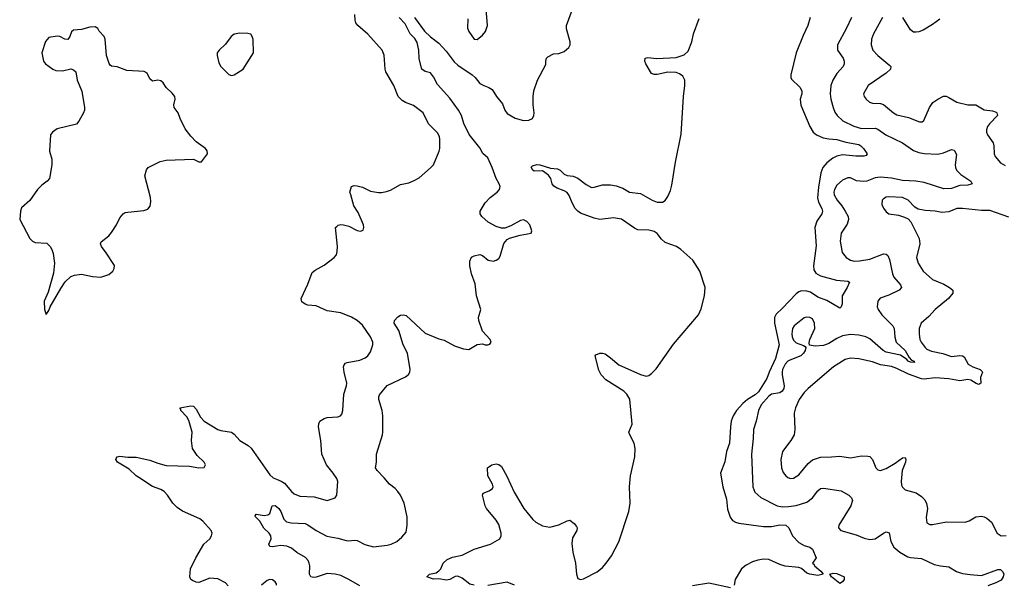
# Model space of a CAD drawing. Header units: inches. Extents: x 2293880 to 2522759, y 823965 to 1006879.
# Tile 14 of 256: x 2328116 to 2335337, y 890436 to 894573. Entities that reach past the tile are written whole.
import ezdxf

# ---------------------------------------------------------------- set-up
doc = ezdxf.new("R2010")
doc.units = ezdxf.units.IN
doc.header["$MEASUREMENT"] = 0
doc.layers.add('C3829', color=7, linetype='Continuous')
doc.layers.add('C3839', color=7, linetype='Continuous')

msp = doc.modelspace()

# ---------------------------------------------------------------- linework, layer by layer
at = {"layer": 'C3829', "color": 5, "elevation": 220}
for points in [[(2328670, 894522), (2328630, 894519), (2328570, 894501.2), (2328510, 894495.3), (2328496.9, 894483.1), (2328484.7, 894450), (2328470, 894429), (2328446, 894430), (2328410, 894449), (2328390, 894453.2), (2328330, 894442), (2328305.8, 894414.2), (2328277.3, 894330), (2328291, 894270), (2328306, 894250), (2328358, 894210), (2328381.6, 894201.6), (2328430, 894199.3), (2328490, 894214), (2328510, 894206.8), (2328526.8, 894190), (2328538, 894130), (2328570.7, 894050), (2328590.6, 893930), (2328590.5, 893910), (2328584, 893890), (2328550.7, 893830), (2328532, 893808), (2328390, 893772.3), (2328356, 893750), (2328342, 893730), (2328334, 893610), (2328350.8, 893550), (2328351, 893510), (2328333.4, 893410), (2328317.3, 893390), (2328278.4, 893361.6), (2328247.7, 893330), (2328190, 893249), (2328130, 893194), (2328122, 893170), (2328116, 893110), (2328190.7, 892970), (2328210.3, 892950.4), (2328230, 892939.3), (2328314.4, 892934.4), (2328340.5, 892910), (2328352.4, 892890), (2328360.7, 892860.7), (2328370.4, 892790), (2328364.4, 892715.6), (2328324.7, 892575.3), (2328294.8, 892510), (2328298, 892450), (2328310, 892414), (2328330, 892442), (2328339, 892470), (2328417.6, 892602.4), (2328450, 892651), (2328490, 892691.3), (2328519, 892701), (2328570, 892707.3), (2328650, 892690.8), (2328710, 892686.8), (2328770, 892704.9), (2328799.3, 892730), (2328809.2, 892750), (2328811.5, 892771.5), (2328750, 892865.2), (2328715.1, 892910), (2328709.5, 892930), (2328714.2, 892945.8), (2328770, 892990.4), (2328790, 893013), (2328826, 893070), (2328850, 893121), (2328874, 893150), (2328890, 893159.1), (2328910, 893163), (2329025.8, 893174.2), (2329055.1, 893184.9), (2329074, 893206), (2329078.4, 893241.6), (2329075.6, 893270), (2329032.7, 893430), (2329047.2, 893472.8), (2329059, 893490), (2329145.4, 893534.6), (2329190, 893543), (2329390, 893550.7), (2329430, 893531.3), (2329448.4, 893531.6), (2329492.3, 893590), (2329491.5, 893611.5), (2329479, 893630), (2329410, 893679), (2329370, 893719), (2329330, 893774), (2329292.3, 893850), (2329278, 893890), (2329249.4, 893930), (2329246.6, 893950), (2329256, 893990), (2329253.2, 894010), (2329234.8, 894034.8), (2329190, 894075.3), (2329169, 894110), (2329150, 894125.2), (2329130, 894129.2), (2329090, 894123.7), (2329070, 894139.3), (2329050, 894181.2), (2329030, 894194.5), (2328902, 894202), (2328830, 894227), (2328790, 894232.3), (2328780.5, 894240.5), (2328771.5, 894251.5), (2328752, 894310), (2328742, 894430), (2328736, 894450), (2328699, 894490), (2328689.1, 894509.1)], [(2329730, 894474), (2329690, 894466.6), (2329667.3, 894450), (2329626, 894394), (2329578, 894350), (2329564.7, 894330), (2329564.7, 894310), (2329576.8, 894256.8), (2329590.8, 894230), (2329650, 894170.5), (2329670, 894164.9), (2329690, 894168.8), (2329754, 894210), (2329831.8, 894330), (2329827.7, 894427.7), (2329822, 894450), (2329810, 894466), (2329790, 894471.8)]]:
    msp.add_lwpolyline(points, close=True, dxfattribs=at)
at = {"layer": 'C3829', "color": 5}
for points, elevation in [([(2329644.2, 890424.2), (2329625.7, 890445.7), (2329570, 890475.4), (2329510, 890481.7), (2329429.7, 890449.7), (2329410, 890451.6), (2329382.6, 890462.6), (2329371.5, 890471.5), (2329362.9, 890490), (2329369.8, 890550), (2329406.8, 890630), (2329466, 890730), (2329509.6, 890770), (2329523.6, 890790), (2329527.6, 890810), (2329519.6, 890830), (2329458.3, 890898.3), (2329436.4, 890916.4), (2329310, 890970.8), (2329270, 890998.7), (2329238.5, 891030), (2329200.9, 891090), (2329176.2, 891116.2), (2329150, 891130.9), (2329090, 891151.2), (2328990, 891217.4), (2328970, 891231.1), (2328919.9, 891279.9), (2328834, 891330), (2328821.6, 891350), (2328822.7, 891357.3), (2328829.7, 891370.3), (2328850, 891374), (2328910, 891367), (2328970, 891366.3), (2329070, 891345), (2329130, 891322.2), (2329190, 891307.1), (2329362, 891302), (2329430, 891289), (2329469.4, 891290.6), (2329478.4, 891310), (2329469.6, 891330), (2329418.8, 891378.8), (2329383.6, 891430), (2329376.9, 891490), (2329381.2, 891550), (2329356.9, 891636.9), (2329341.9, 891661.9), (2329298, 891710), (2329298, 891718), (2329289.3, 891730), (2329370, 891742.6), (2329390, 891740.3), (2329410, 891718), (2329441.4, 891661.4), (2329470, 891632.3), (2329570.2, 891570.2), (2329590, 891562.4), (2329670.5, 891550), (2329690, 891535.8), (2329730, 891488.5), (2329792.7, 891452.7), (2329812.4, 891432.4), (2329950, 891237.6), (2329975.4, 891215.4), (2330000, 891205.6)], 180), ([(2330000, 890715.4), (2329970, 890709.8), (2329950, 890713.2), (2329943.5, 890730), (2329959.3, 890770), (2329958.2, 890790), (2329946, 890810), (2329906.2, 890846.2), (2329877.5, 890897.5), (2329844.5, 890930), (2329843.7, 890936.3), (2329849.7, 890950.3), (2329910, 890939.6), (2329935.8, 890944.2), (2329950, 890954.8), (2329968.2, 891011.8), (2329990, 891013.7), (2330000, 891005.1)], 160), ([(2330000, 890429.3), (2329998.3, 890438.3), (2329990, 890453.2), (2329970, 890469.3), (2329950, 890471.8), (2329930, 890464.5), (2329890, 890429.4)], 180)]:
    msp.add_lwpolyline(points, dxfattribs=dict(at, elevation=elevation))
at = {"layer": 'C3839', "color": 5}
for points, elevation in [([(2331010.3, 894590), (2331084.9, 894490), (2331130, 894446.4), (2331190, 894400.5), (2331243.1, 894343.1), (2331303.5, 894263.5), (2331330, 894239), (2331435.3, 894170), (2331457.6, 894150), (2331490, 894106.7), (2331518.8, 894090), (2331556.7, 894076.7), (2331580.6, 894060.6), (2331613.8, 894010), (2331656.7, 893956.7), (2331674.5, 893910), (2331690, 893885.8), (2331750, 893852.3), (2331810, 893834.9), (2331850, 893836), (2331876.2, 893850), (2331887.3, 893870), (2331889.5, 893890), (2331881.6, 893950), (2331881.6, 894010), (2331887.7, 894052.3), (2331914, 894130), (2331975.1, 894244.9), (2331974, 894270), (2331979, 894290), (2331990, 894301), (2332030, 894322), (2332070, 894324.7), (2332110, 894341), (2332144, 894370), (2332154, 894390), (2332153.2, 894410), (2332125.6, 894505.6), (2332126, 894530), (2332177, 894670)], 160), ([(2331401.7, 894578.3), (2331400.4, 894510), (2331410, 894487.3), (2331450, 894431), (2331470, 894426.8), (2331510, 894458.8), (2331532.9, 894487.1), (2331547, 894530), (2331538, 894650)], 180), ([(2330000, 891205.6), (2330032.6, 891192.6), (2330057.5, 891177.5), (2330110, 891115.3), (2330130, 891098), (2330170, 891082.8), (2330276.2, 891076.2), (2330370, 891048.7), (2330429, 891070), (2330442, 891090), (2330449.6, 891190), (2330441.6, 891210), (2330414.7, 891250), (2330365.7, 891310), (2330331.1, 891390), (2330323.5, 891490), (2330308.5, 891590), (2330310, 891612), (2330316, 891630), (2330348.2, 891651.8), (2330370, 891657.6), (2330450, 891663.8), (2330469.6, 891670.4), (2330478.6, 891681.4), (2330486.3, 891710), (2330493.7, 891830), (2330513.3, 891890), (2330514.8, 891910), (2330495.4, 891990), (2330491.5, 892028.5), (2330496.3, 892043.7), (2330504.9, 892055.1), (2330518.3, 892061.7), (2330610, 892078), (2330650, 892094.4), (2330669.5, 892110), (2330690, 892138.8), (2330705.1, 892190), (2330705.6, 892210), (2330688.4, 892250), (2330630, 892334), (2330590, 892369.7), (2330550, 892394.5), (2330470, 892424), (2330370, 892438.9), (2330290, 892476.4), (2330230, 892481.7), (2330210, 892488.3), (2330185.5, 892505.5), (2330181.1, 892530), (2330230, 892636.3), (2330260.6, 892719.4), (2330282, 892738), (2330350, 892774.9), (2330422, 892830), (2330438.4, 892850), (2330445.1, 892874.9), (2330446.6, 892910), (2330433.2, 893050), (2330441.2, 893058.8), (2330452.1, 893067.9), (2330470, 893073), (2330490, 893070.7), (2330530, 893059.1), (2330590, 893027.7), (2330616, 893024), (2330634, 893030), (2330639, 893050), (2330637.2, 893070), (2330599.5, 893159.5), (2330566.3, 893210), (2330543.6, 893290), (2330538.4, 893310), (2330549.6, 893350.4), (2330570, 893358), (2330590, 893356.4), (2330630, 893345.3), (2330690, 893316.5), (2330746.8, 893306.8), (2330770, 893307.6), (2330805.9, 893314.1), (2330834.9, 893325.1), (2330910, 893366.3), (2330970, 893378), (2331010, 893394), (2331044.8, 893415.2), (2331130, 893487.2), (2331149.8, 893510.2), (2331192.4, 893610), (2331196.8, 893630), (2331197.7, 893697.7), (2331195.1, 893715.1), (2331182.5, 893742.5), (2331113.6, 893810), (2331074.5, 893890), (2331004.1, 893944.1), (2330945.8, 893965.8), (2330920.6, 893980.6), (2330891.6, 894010), (2330860.4, 894090), (2330802, 894190), (2330795.6, 894210), (2330788, 894312), (2330774.8, 894350), (2330670, 894466.3), (2330595.6, 894530), (2330582.4, 894550), (2330576.3, 894570), (2330575.1, 894610)], 180), ([(2330000, 891005.1), (2330017.7, 890990), (2330030.4, 890969.6), (2330052.3, 890912.3), (2330072.4, 890892.4), (2330106.3, 890886.3), (2330210, 890880.2), (2330230, 890871.3), (2330289.5, 890829.5), (2330368.7, 890788.7), (2330450, 890774.7), (2330510, 890756.1), (2330530, 890754.3), (2330570, 890760.3), (2330590, 890756.9), (2330647.3, 890727.3), (2330710, 890711.2), (2330810, 890722.6), (2330839.3, 890730), (2330882, 890750), (2330918.9, 890781.1), (2330950, 890818.8), (2330957.4, 890870), (2330957.4, 890930), (2330934.8, 891030), (2330909, 891089), (2330890, 891116.9), (2330870, 891138.7), (2330827.8, 891170), (2330790, 891217), (2330737.2, 891270), (2330726, 891290), (2330732.7, 891330), (2330732.3, 891390), (2330776.3, 891530), (2330778.3, 891550), (2330780.4, 891670), (2330774.3, 891710), (2330749.6, 891790), (2330749.6, 891810), (2330754.9, 891825.1), (2330810, 891893.4), (2330944.4, 891955.6), (2330967.7, 891972.3), (2330978, 891990), (2330978.7, 892010), (2330959.5, 892130), (2330929, 892190), (2330895.4, 892295.4), (2330863.5, 892350), (2330866, 892370), (2330890, 892395.6), (2330910, 892407.2), (2330930, 892410.3), (2330950, 892404.9), (2331090, 892274.9), (2331190, 892233.4), (2331230, 892224.9), (2331303.9, 892183.9), (2331370, 892160.5), (2331410, 892157.3), (2331470, 892194), (2331510, 892197.3), (2331530, 892190.8), (2331549.1, 892190.9), (2331564, 892196), (2331573.2, 892210), (2331565.2, 892230), (2331509.2, 892290), (2331484, 892370), (2331482, 892390), (2331499, 892450), (2331467.3, 892550), (2331457.1, 892637.1), (2331429.6, 892710), (2331416.2, 892770), (2331416.5, 892803.5), (2331430, 892832), (2331450, 892842), (2331490, 892852), (2331510, 892846), (2331551.3, 892810), (2331590, 892804.4), (2331610, 892810.6), (2331630, 892824), (2331640.1, 892839.9), (2331666.5, 892933.5), (2331690, 892962.8), (2331707.6, 892972.4), (2331785.3, 892994.7), (2331868, 893010), (2331873.2, 893026.8), (2331857.2, 893070), (2331835.3, 893095.3), (2331810, 893106), (2331790, 893102), (2331718.3, 893061.7), (2331673.7, 893046.3), (2331650, 893045.6), (2331610, 893056.9), (2331552.7, 893090), (2331504.5, 893130), (2331492.7, 893150), (2331492.7, 893170), (2331530, 893230.7), (2331567, 893270), (2331617, 893310), (2331635.1, 893330), (2331638.9, 893350), (2331632.4, 893370), (2331609.9, 893409.9), (2331582, 893490), (2331550, 893560.5), (2331512.2, 893592.2), (2331490, 893634.3), (2331412.1, 893732.1), (2331373.1, 893813.1), (2331356.2, 893870), (2331333.6, 893910), (2331270, 893997.3), (2331179.1, 894099.1), (2331150, 894154.7), (2331130, 894182.8), (2331090, 894193), (2331065.5, 894210), (2331045.9, 894285.9), (2331042.3, 894350), (2331030, 894406.9), (2331014.5, 894434.5), (2330978.8, 894470), (2330941.9, 894541.9), (2330898.9, 894590)], 160), ([(2331450, 890428.2), (2331417.2, 890437.2), (2331360.5, 890480.5), (2331330, 890494.3), (2331310, 890493), (2331270.4, 890470), (2331245.9, 890465.9), (2331190, 890475.1), (2331150, 890474.5), (2331101.2, 890490), (2331122, 890510), (2331170, 890520.7), (2331190, 890534), (2331203.7, 890550), (2331220.7, 890590), (2331250, 890618), (2331290, 890635.5), (2331362, 890650), (2331450, 890694), (2331570, 890730.5), (2331637.2, 890770), (2331646, 890790), (2331646.6, 890810), (2331630, 890874), (2331610, 890905.2), (2331539, 890990), (2331529.2, 891010), (2331509, 891090), (2331515.3, 891104.7), (2331560.2, 891119.8), (2331583.1, 891136.9), (2331588.7, 891150), (2331584, 891170), (2331549, 891230), (2331548, 891290), (2331578, 891310), (2331610, 891317.3), (2331630, 891314.8), (2331650, 891298), (2331688.7, 891228.7), (2331741.3, 891110), (2331812.2, 890990), (2331878.7, 890910), (2331901.3, 890890), (2331950, 890863.6), (2332004.8, 890855.2), (2332069.3, 890870.7), (2332130, 890902), (2332150, 890904.7), (2332182, 890882), (2332199.8, 890859.8), (2332204.7, 890850), (2332201, 890830), (2332170, 890775.3), (2332165.1, 890734.9), (2332172.4, 890670), (2332192, 890590), (2332198.4, 890510), (2332210, 890478.8), (2332230, 890470.7), (2332250, 890476.3), (2332350, 890527.7), (2332390, 890559.3), (2332418, 890590), (2332455.8, 890644.2), (2332510, 890746.7), (2332584.4, 890970), (2332593.4, 891030), (2332587.9, 891150), (2332594.7, 891230), (2332628.4, 891370), (2332629.8, 891429.8), (2332621.4, 891470), (2332589.8, 891530), (2332584.4, 891550), (2332608.5, 891610), (2332590, 891792), (2332567.6, 891830), (2332547.4, 891850), (2332415, 891935), (2332380.9, 891970), (2332364.3, 892004.3), (2332336, 892110), (2332342, 892118), (2332371.5, 892128.5), (2332390, 892130.3), (2332410, 892124.2), (2332450, 892095.8), (2332510, 892043.5), (2332670, 891972.2), (2332710, 891962), (2332730, 891966.8), (2332750, 891980.6), (2332784.2, 892015.8), (2332910, 892196.5), (2333094, 892410), (2333114.8, 892454.8), (2333138.3, 892550), (2333143.6, 892610), (2333104.8, 892730), (2333051.9, 892811.9), (2332964.8, 892890), (2332931.9, 892911.9), (2332850, 892939.7), (2332824.1, 892964.1), (2332790, 893007.6), (2332770, 893021.5), (2332730, 893029.9), (2332650, 893034.2), (2332625.7, 893045.7), (2332530, 893111.7), (2332470, 893120.7), (2332370, 893107.9), (2332330, 893118.3), (2332230, 893155.4), (2332208.9, 893168.9), (2332190.8, 893190.8), (2332166.6, 893230), (2332145.2, 893285.2), (2332130, 893306), (2332110, 893319.7), (2332059, 893339), (2332034.2, 893354.2), (2332021.6, 893370), (2332011.2, 893410), (2331995, 893435), (2331950, 893464.7), (2331890, 893463.9), (2331879.6, 893470), (2331867, 893493), (2331876.6, 893503.4), (2331908.7, 893511.3), (2331930, 893510.3), (2332010, 893486.3), (2332059.1, 893479.1), (2332080.3, 893470), (2332110, 893442.3), (2332130, 893431.8), (2332174.3, 893425.7), (2332210, 893412.4), (2332270, 893365.7), (2332310, 893344.4), (2332330, 893344.9), (2332390, 893363.1), (2332450, 893363.1), (2332490, 893356.5), (2332539.1, 893339.1), (2332587.3, 893310), (2332670, 893298.3), (2332754.8, 893250), (2332790, 893236.4), (2332830, 893236.4), (2332850, 893248.2), (2332870, 893278), (2332890, 893321.3), (2332899.6, 893360.4), (2332925.8, 893530), (2332966.6, 893733.4), (2332983.1, 894010), (2332994.5, 894090), (2332993.9, 894130), (2332978.7, 894158.7), (2332955.9, 894175.9), (2332930, 894185.7), (2332870, 894188.9), (2332790, 894171.2), (2332770, 894171.6), (2332750, 894179.5), (2332708.6, 894248.6), (2332700.5, 894270), (2332702, 894290), (2332723.1, 894296.9), (2332789.3, 894289.3), (2332930, 894295.1), (2332990, 894316.3), (2333017.5, 894342.5), (2333044.7, 894410), (2333058.6, 894470), (2333098, 894582)], 140), ([(2333913.2, 894590), (2333897.2, 894530), (2333862.4, 894457.6), (2333810.4, 894330), (2333770.7, 894170), (2333770.7, 894150), (2333777.5, 894137.5), (2333837.7, 894077.8), (2333852.6, 894052.6), (2333851.5, 894030), (2333841.1, 893990), (2333846, 893946), (2333911.7, 893790), (2333936.4, 893750), (2333960.5, 893730), (2334008.6, 893708.6), (2334050, 893699.8), (2334110, 893695.6), (2334175.8, 893675.8), (2334270, 893658.4), (2334285.3, 893650), (2334303.7, 893630), (2334330.7, 893590), (2334322.8, 893577.2), (2334307.9, 893572.1), (2334247.7, 893572.2), (2334150, 893582.4), (2334110, 893572.8), (2334080.7, 893559.3), (2334035.7, 893524.3), (2334006.3, 893490), (2333991.9, 893450), (2333974.3, 893345.7), (2333967.3, 893267.3), (2333975.4, 893235.4), (2333998.8, 893190), (2334003.6, 893170), (2333998.5, 893150), (2333962.9, 893097.1), (2333948.7, 893051.3), (2333956.3, 892916.3), (2333937.8, 892770), (2333940.6, 892740.6), (2333956, 892716), (2333990, 892697.1), (2334105.2, 892665.2), (2334190, 892656.5), (2334202, 892650), (2334184.7, 892610), (2334147.2, 892550), (2334147.9, 892492.1), (2334141, 892470), (2334130, 892459), (2334036.4, 892516.4), (2333970, 892538.8), (2333916.1, 892576.1), (2333890, 892584.5), (2333850, 892586.4), (2333830, 892579), (2333810, 892564.2), (2333710, 892458.6), (2333663.7, 892416.3), (2333652.6, 892390), (2333652.2, 892350), (2333686.5, 892190), (2333658.7, 892090), (2333612, 891990), (2333596.4, 891943.6), (2333533.9, 891846.1), (2333510, 891823.1), (2333454.4, 891790), (2333419.6, 891760.4), (2333372.5, 891710), (2333347.7, 891670), (2333334.5, 891630), (2333328.2, 891590), (2333320.7, 891470), (2333299.7, 891410), (2333287.3, 891332.7), (2333255.5, 891250), (2333272.2, 891150), (2333299.3, 891059.3), (2333307.4, 890987.4), (2333326.6, 890926.6), (2333343.2, 890903.2), (2333365.5, 890890), (2333390, 890882.6), (2333570, 890858.4), (2333630, 890859.8), (2333692, 890872.1), (2333734.8, 890870), (2333756.3, 890850), (2333783, 890790), (2333830, 890742), (2333870, 890719.1), (2333910, 890708), (2333930, 890693.4), (2333958, 890630), (2333931.3, 890590), (2333942, 890582), (2333946, 890570), (2333992.5, 890532.5), (2334008, 890510), (2333970, 890500.6), (2333909.9, 890509.9), (2333890, 890518.4), (2333850.6, 890550.6), (2333830, 890559.2), (2333730, 890567.9), (2333690, 890579.9), (2333610, 890617), (2333570, 890620.8), (2333530, 890613.6), (2333490, 890599.5), (2333444.5, 890575.5), (2333409.3, 890550), (2333362.7, 890470), (2333355.6, 890430)], 140), ([(2334215.2, 894590), (2334179.6, 894510), (2334113.4, 894390), (2334113.1, 894350), (2334155.2, 894290), (2334162.3, 894270), (2334162.3, 894250), (2334154.3, 894230), (2334110, 894178.9), (2334080.2, 894130), (2334066, 894090), (2334059.6, 894030), (2334064, 893990), (2334081.5, 893930), (2334094.6, 893894.6), (2334110.2, 893870.2), (2334152.6, 893832.6), (2334232.4, 893792.4), (2334290, 893775.9), (2334390, 893778), (2334410, 893771.1), (2334467.2, 893730), (2334591, 893671), (2334670, 893615.8), (2334710, 893599.4), (2334750, 893592.5), (2334850, 893588.8), (2334890, 893597.6), (2334950, 893622), (2334970, 893617.3), (2334985.3, 893585.3), (2334976.9, 893510), (2334978.3, 893490), (2334987.2, 893470), (2335018, 893438), (2335090.8, 893390), (2335101, 893370), (2335070, 893359.7), (2335010, 893357.4), (2334950, 893336.4), (2334893.4, 893333.4), (2334750, 893379.9), (2334688.9, 893388.9), (2334590, 893393.9), (2334510, 893411.4), (2334430, 893418.8), (2334390, 893413.6), (2334330, 893390.6), (2334307.9, 893387.9), (2334253.5, 893393.5), (2334210, 893413.7), (2334190, 893415.4), (2334150, 893398.3), (2334110, 893361.3), (2334091.4, 893330), (2334087.5, 893310), (2334090.2, 893290), (2334111.3, 893250), (2334145, 893210), (2334171.1, 893170), (2334191.1, 893130), (2334195.2, 893110), (2334184.7, 893075.3), (2334140.2, 893010), (2334134.4, 892950), (2334148.2, 892868.2), (2334177.6, 892830), (2334210, 892810.2), (2334235.3, 892804.7), (2334274.4, 892805.6), (2334350, 892819.2), (2334450, 892856.5), (2334470, 892855.3), (2334484, 892844), (2334495.1, 892815.1), (2334516.5, 892710), (2334527.6, 892687.6), (2334576.9, 892630), (2334583.1, 892610), (2334565.5, 892590), (2334490, 892555), (2334426.8, 892533.2), (2334408.7, 892510), (2334404.9, 892470), (2334411.5, 892450), (2334439, 892410), (2334520.2, 892330), (2334529.2, 892309.2), (2334534.1, 892245.9), (2334544, 892210), (2334608.8, 892150), (2334638.3, 892098.3), (2334657.1, 892077.1), (2334677.1, 892070), (2334679.1, 892060.9), (2334650, 892062.9), (2334631.8, 892070), (2334621.9, 892081.9), (2334574.8, 892114.8), (2334470, 892136.7), (2334449, 892149), (2334350, 892234.3), (2334320.5, 892250), (2334270, 892262.6), (2334210, 892267.3), (2334150, 892256.5), (2334110, 892237.5), (2334050, 892199.4), (2334010, 892185.7), (2333950, 892181.1), (2333909, 892189), (2333905.2, 892205.2), (2333911.5, 892230), (2333947.4, 892310), (2333945.7, 892350), (2333930, 892380.7), (2333910, 892391.6), (2333890, 892393.6), (2333870, 892387.6), (2333797, 892330), (2333784.9, 892310), (2333779.1, 892270), (2333780.7, 892250), (2333790, 892224.2), (2333810, 892205.3), (2333865.5, 892185.5), (2333877.3, 892177.3), (2333881, 892170), (2333876.3, 892150), (2333864.4, 892130), (2333844.4, 892110), (2333763, 892077), (2333750, 892069.8), (2333730, 892048.3), (2333711, 892010), (2333707.3, 891990), (2333706.8, 891970), (2333723.1, 891890), (2333719.8, 891870), (2333708.6, 891851.4), (2333690, 891838.7), (2333630, 891828), (2333610, 891815.3), (2333553, 891750), (2333533.4, 891710), (2333517.3, 891630), (2333498.6, 891570), (2333495.6, 891504.4), (2333482, 891390), (2333493.7, 891150), (2333508.5, 891110), (2333551.1, 891071.1), (2333670.2, 891010.2), (2333710, 891004.3), (2333753.7, 891006.3), (2333810, 891013.8), (2333890, 891037.1), (2333931.1, 891068.9), (2333970, 891120.3), (2333990, 891137), (2334010, 891141.1), (2334140.9, 891120.9), (2334197.3, 891090), (2334217.3, 891070), (2334224.9, 891050), (2334210.4, 891010), (2334122.4, 890870), (2334120.3, 890850), (2334138, 890830), (2334250, 890798.8), (2334310, 890773.2), (2334350, 890763.9), (2334390.8, 890769.2), (2334450, 890810.4), (2334470, 890820.5), (2334478.8, 890818.8), (2334491.9, 890811.9), (2334504.4, 890750), (2334527.1, 890707.1), (2334570, 890670.2), (2334630, 890637.8), (2334650, 890632.1), (2334730, 890626), (2334822, 890582), (2334869.5, 890570.5), (2334930, 890564), (2334986, 890530), (2335030, 890515.3), (2335086.4, 890506.4), (2335170, 890501.1), (2335290, 890544.4), (2335310, 890543.7), (2335324.9, 890530), (2335332.4, 890512.4), (2335329.2, 890490), (2335313.5, 890466.5), (2335274.3, 890445.7), (2335215.8, 890424.2)], 160), ([(2334442.7, 894590), (2334377.3, 894470), (2334363.2, 894430), (2334360.3, 894390), (2334373.7, 894350), (2334410.2, 894310.2), (2334497.3, 894237.3), (2334504, 894230), (2334502, 894210), (2334470, 894180.7), (2334338.7, 894090), (2334305.5, 894030), (2334310.5, 894010), (2334323, 893990), (2334347.7, 893970), (2334370, 893962.4), (2334430, 893957.8), (2334450, 893951.5), (2334523.7, 893890), (2334550, 893876.1), (2334635.2, 893855.3), (2334716, 893824), (2334735.5, 893824.5), (2334746, 893834), (2334789.5, 893930), (2334814, 893966), (2334848.5, 893991.6), (2334890, 894012.2), (2334910, 894012), (2334930, 894003.7), (2334990, 893967.6), (2335070, 893950.3), (2335128.9, 893948.9), (2335190, 893911.7), (2335250, 893905.3), (2335276.3, 893896.3), (2335283, 893890), (2335286.4, 893870), (2335228.7, 893810), (2335214, 893790), (2335206.9, 893766.9), (2335206.7, 893750), (2335214, 893730), (2335254.4, 893670), (2335260.4, 893650), (2335261.6, 893590), (2335270.3, 893570.4), (2335310, 893524), (2335344.4, 893504.4)], 180), ([(2334863.6, 894576.4), (2334810, 894536.9), (2334743.1, 894496.9), (2334710, 894484.2), (2334690, 894481.6), (2334670, 894482.9), (2334650, 894498), (2334593.7, 894590)], 180), ([(2335370, 893126.4), (2335230, 893176.1), (2335170, 893174.5), (2335029.8, 893189.8), (2334990, 893189.8), (2334930, 893164.2), (2334879.6, 893159.6), (2334830, 893170.9), (2334755.6, 893175.6), (2334705.8, 893185.8), (2334680.1, 893200.1), (2334632, 893250), (2334590, 893269.7), (2334490, 893275.4), (2334470, 893272.4), (2334450, 893259.5), (2334441.6, 893250), (2334439.9, 893219.9), (2334450, 893191.3), (2334470, 893166), (2334490.7, 893150.7), (2334559.9, 893139.9), (2334605.8, 893125.8), (2334632.7, 893112.7), (2334652.5, 893092.5), (2334711.6, 892970), (2334716.5, 892930), (2334692.4, 892830), (2334706.5, 892790), (2334740.9, 892730), (2334810.2, 892670.2), (2334894.3, 892634.3), (2334935.5, 892610), (2334959.3, 892590), (2334958.7, 892570), (2334926.7, 892530), (2334828.9, 892450), (2334782.8, 892397.2), (2334728.4, 892350), (2334713.7, 892310), (2334712.2, 892270), (2334718.4, 892230), (2334728.5, 892210), (2334756.4, 892170), (2334770, 892158.7), (2334803.5, 892143.5), (2334886.1, 892126.1), (2334950, 892104.3), (2335010, 892112.7), (2335030.9, 892110.9), (2335043.4, 892103.4), (2335073.1, 892050), (2335106, 892030), (2335161.1, 892010), (2335175.3, 891995.3), (2335178.2, 891990), (2335162.1, 891950), (2335165.7, 891910), (2335150, 891900.7), (2335130, 891907.2), (2335091.1, 891931.1), (2335070, 891936.1), (2335010, 891927.4), (2334930, 891942.5), (2334831, 891949), (2334750, 891939.2), (2334730, 891942), (2334634.9, 891974.9), (2334550, 892016.5), (2334510, 892030.7), (2334430, 892043.1), (2334370, 892065.3), (2334269, 892089), (2334210, 892091.7), (2334170, 892082), (2334083.6, 892030), (2333897.6, 891870), (2333870, 891841.3), (2333832.7, 891790), (2333806, 891730), (2333796.2, 891690), (2333800.2, 891570), (2333794.9, 891530), (2333771.4, 891490), (2333711.2, 891410), (2333697.5, 891350), (2333702, 891290), (2333715.3, 891255.3), (2333734, 891230), (2333750, 891218.3), (2333770, 891211.6), (2333790, 891214.3), (2333830, 891238.7), (2333899.6, 891320.4), (2333930, 891348.2), (2333990, 891366.4), (2334070, 891368.6), (2334130, 891375.9), (2334210, 891363.6), (2334290, 891378), (2334335.8, 891375.8), (2334351.5, 891371.5), (2334370, 891350.7), (2334394.9, 891290), (2334410, 891274.9), (2334430, 891268.7), (2334470, 891283.2), (2334536.4, 891323.6), (2334590, 891363.6), (2334610, 891364.9), (2334615.8, 891350), (2334612, 891330), (2334588.2, 891270), (2334580.2, 891190), (2334583.4, 891163.4), (2334590, 891147.7), (2334609.1, 891129.1), (2334690, 891107), (2334730, 891080.3), (2334753.9, 891053.9), (2334766.8, 891026.8), (2334773.4, 890990), (2334764.7, 890924.7), (2334770, 890885.5), (2334790, 890874.4), (2334810, 890874.4), (2334913.7, 890893.7), (2335050, 890890.5), (2335079.6, 890900.4), (2335128.7, 890930), (2335170, 890934), (2335190, 890930.4), (2335210, 890919.5), (2335242, 890890), (2335284.4, 890810), (2335314, 890790), (2335350, 890793.4)], 180), ([(2330610, 890424.5), (2330530.9, 890470.9), (2330470, 890499.1), (2330430, 890511.2), (2330370, 890515.9), (2330290, 890488.1), (2330270, 890484.5), (2330250, 890489.6), (2330242.3, 890510), (2330243.5, 890570), (2330239.4, 890590), (2330232.4, 890610), (2330212.9, 890632.9), (2330149.5, 890669.5), (2330110, 890699.8), (2330075.8, 890715.8), (2330030, 890721), (2330000, 890715.4)], 160), ([(2331743.7, 890430), (2331690, 890450.7), (2331550, 890426)], 140), ([(2333330, 890409.8), (2333170, 890444.5), (2333050, 890423.9)], 140)]:
    msp.add_lwpolyline(points, dxfattribs=dict(at, elevation=elevation))
at = {"layer": 'C3839', "color": 5, "elevation": 140}
msp.add_lwpolyline([(2334130, 890442.4), (2334069.6, 890490), (2334057.2, 890510), (2334082.6, 890517.4), (2334110, 890514.9), (2334162, 890490), (2334163.7, 890470), (2334150, 890453.6)], close=True, dxfattribs=at)

doc.saveas('drawing.dxf')
